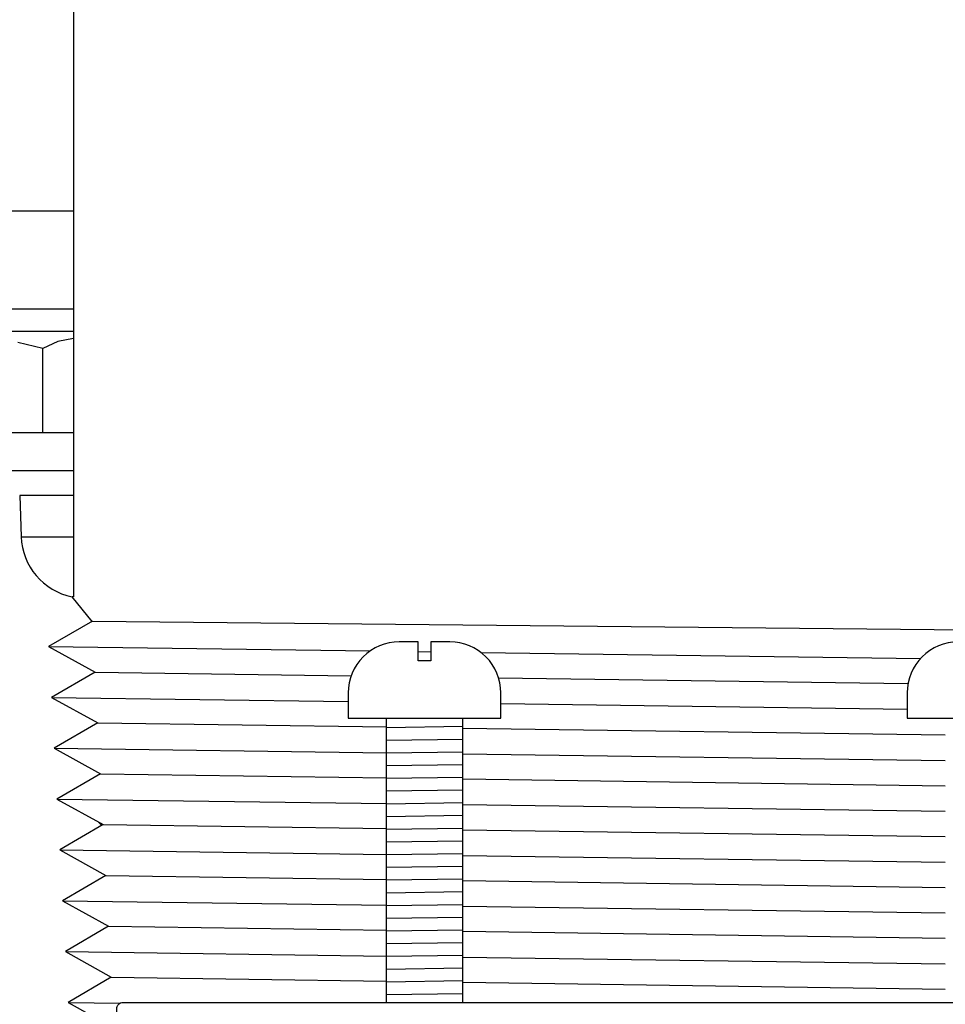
# Model space of a CAD drawing. Extents: x 990 to 4202, y -422 to 622.
# Tile 129 of 200: x 1597.76 to 1600.03, y -106.26 to -103.84. Entities that reach past the tile are written whole.
import ezdxf

# ---------------------------------------------------------------- set-up
doc = ezdxf.new("R2010")
doc.units = 0
doc.header["$MEASUREMENT"] = 0
for name, color, linetype in [('GALV-4', 4, 'CONTINUOUS'), ('JACK-SCREW', 2, 'CONTINUOUS'), ('SPILL-BUCKET', 1, 'CONTINUOUS')]:
    doc.layers.add(name, color=color, linetype=linetype)

msp = doc.modelspace()

# ---------------------------------------------------------------- linework, layer by layer
at = {"layer": 'GALV-4', "linetype": 'Continuous'}
for p, q in [((1597.88876, -103.75689), (1597.88876, -105.25671)), ((1597.93465, -105.3171), (1597.88525, -105.25671)), ((1597.93527, -105.31674), (1597.82771, -105.3792)), ((1597.82771, -105.3792), (1597.9419, -105.44165)), ((1597.9419, -105.44165), (1597.83434, -105.50411)), ((1597.83434, -105.50411), (1597.94852, -105.56657)), ((1597.94852, -105.56657), (1597.84129, -105.62903)), ((1597.84129, -105.62903), (1597.95514, -105.69148)), ((1597.95514, -105.69148), (1597.84825, -105.75394)), ((1597.84825, -105.75394), (1597.96176, -105.8164)), ((1597.96176, -105.8164), (1597.85521, -105.87886)), ((1597.94904, -105.8094), (1597.95816, -105.81851)), ((1597.85521, -105.87886), (1597.96839, -105.94131)), ((1597.96839, -105.94131), (1597.86217, -106.00377)), ((1597.86217, -106.00377), (1597.97501, -106.06623)), ((1597.97501, -106.06623), (1597.86912, -106.12868)), ((1597.86912, -106.12868), (1597.98163, -106.19114)), ((1597.98163, -106.19114), (1597.87608, -106.2536)), ((1597.87608, -106.2536), (1597.98825, -106.31606))]:
    msp.add_line(p, q, dxfattribs=at)
at = {"layer": 'GALV-4', "color": 7, "linetype": 'Continuous'}
for p, q in [((1597.93527, -105.31674), (1602.30715, -105.36076)), ((1597.82771, -105.3792), (1598.61762, -105.38988)), ((1598.73577, -105.39148), (1598.76702, -105.3919)), ((1598.89021, -105.39356), (1599.96999, -105.40817)), ((1597.9419, -105.44165), (1598.57115, -105.45061)), ((1598.93335, -105.45576), (1599.93924, -105.47007)), ((1597.83434, -105.50411), (1598.56389, -105.51401)), ((1598.93889, -105.51909), (1599.9372, -105.53263)), ((1597.94852, -105.56657), (1598.65764, -105.57669)), ((1598.84514, -105.57936), (1600.03095, -105.59628)), ((1597.84129, -105.62903), (1598.65764, -105.64013)), ((1598.84514, -105.64268), (1600.03095, -105.65881)), ((1597.95514, -105.69148), (1598.65764, -105.70154)), ((1598.84514, -105.70422), (1600.03095, -105.72119)), ((1597.84825, -105.75394), (1598.65764, -105.76498)), ((1598.84514, -105.76754), (1600.03095, -105.78372)), ((1597.96176, -105.8164), (1598.65764, -105.82639)), ((1598.84514, -105.82908), (1600.03095, -105.8461)), ((1597.85521, -105.87886), (1598.65764, -105.88984)), ((1598.84514, -105.8924), (1600.03095, -105.90863)), ((1597.96839, -105.94131), (1598.65764, -105.95124)), ((1598.84514, -105.95394), (1600.03095, -105.97101)), ((1597.86217, -106.00377), (1598.65764, -106.01469)), ((1598.84514, -106.01726), (1600.03095, -106.03354)), ((1597.97501, -106.06623), (1598.65764, -106.07609)), ((1598.84514, -106.0788), (1600.03095, -106.09592)), ((1597.86912, -106.12868), (1598.65764, -106.13954)), ((1598.84514, -106.14212), (1600.03095, -106.15845)), ((1597.98163, -106.19114), (1598.65764, -106.20094)), ((1598.84514, -106.20365), (1600.03095, -106.22083)), ((1597.87608, -106.2536), (1598.00353, -106.25535))]:
    msp.add_line(p, q, dxfattribs=at)
at = {"layer": 'JACK-SCREW'}
for p, q in [((1598.65764, -106.25371), (1598.65764, -105.55507)), ((1598.84514, -106.25371), (1598.84514, -105.55507))]:
    msp.add_line(p, q, dxfattribs=at)
for points in [[(1598.56389, -105.49257), (1598.56389, -105.55507), (1598.93889, -105.55507), (1598.93889, -105.49257, 0.4142136), (1598.81389, -105.36757), (1598.76702, -105.36757), (1598.76702, -105.41444), (1598.73577, -105.41444), (1598.73577, -105.36757), (1598.68889, -105.36757, 0.4142136)], [(1599.9372, -105.49257), (1599.9372, -105.55507), (1600.3122, -105.55507), (1600.3122, -105.49257, 0.4142136), (1600.1872, -105.36757), (1600.14032, -105.36757), (1600.14032, -105.41444), (1600.10907, -105.41444), (1600.10907, -105.36757), (1600.0622, -105.36757, 0.4142136)]]:
    msp.add_lwpolyline(points, format="xyb", close=True, dxfattribs=at)
at = {"layer": 'JACK-SCREW', "color": 2, "linetype": 'Continuous'}
msp.add_lwpolyline([(1597.99488, -106.48809), (1597.99488, -106.26934, -0.4142136), (1598.0105, -106.25371), (1602.23889, -106.25371, -0.4142136), (1602.25452, -106.26934), (1602.25452, -106.48809, -0.4142136), (1602.23889, -106.50371), (1598.0105, -106.50371, -0.4142136)], format="xyb", close=True, dxfattribs=at)
at = {"layer": 'SPILL-BUCKET', "color": 7, "linetype": 'Continuous'}
for p, q in [((1597.88876, -104.30912), (1597.06606, -104.30912)), ((1597.88876, -104.55023), (1597.06484, -104.55023)), ((1597.88876, -105.0078), (1597.75659, -105.0078)), ((1597.76012, -105.10911), (1597.88876, -105.10911)), ((1598.84514, -105.57582), (1598.65764, -105.57849)), ((1598.84514, -105.60707), (1598.65764, -105.60974)), ((1598.84514, -105.63832), (1598.65764, -105.64099)), ((1598.84514, -105.66958), (1598.65764, -105.67225)), ((1598.84514, -105.70083), (1598.65764, -105.7035)), ((1598.84514, -105.73208), (1598.65764, -105.73475)), ((1598.84514, -105.76334), (1598.65764, -105.766)), ((1598.84514, -105.79459), (1598.65764, -105.79726)), ((1598.84514, -105.82584), (1598.65764, -105.82851)), ((1598.84514, -105.8571), (1598.65764, -105.85976)), ((1598.84514, -105.88835), (1598.65764, -105.89102)), ((1598.84514, -105.9196), (1598.65764, -105.92227)), ((1598.84514, -105.95086), (1598.65764, -105.95352)), ((1598.84514, -105.98211), (1598.65764, -105.98478)), ((1598.84514, -106.01336), (1598.65764, -106.01603)), ((1598.84514, -106.04462), (1598.65764, -106.04728)), ((1598.84514, -106.07587), (1598.65764, -106.07854)), ((1598.84514, -106.10712), (1598.65764, -106.10979)), ((1598.84514, -106.13838), (1598.65764, -106.14104)), ((1598.84514, -106.16963), (1598.65764, -106.1723)), ((1598.84514, -106.20088), (1598.65764, -106.20355)), ((1598.84514, -106.23213), (1598.65764, -106.2348))]:
    msp.add_line(p, q, dxfattribs=at)
at = {"layer": 'SPILL-BUCKET', "linetype": 'Continuous'}
for p, q in [((1597.40099, -104.60375), (1597.88876, -104.60375)), ((1597.81309, -104.64689), (1597.75212, -104.632)), ((1597.85071, -104.62938), (1597.81309, -104.64689)), ((1597.88846, -104.62192), (1597.85071, -104.62938)), ((1597.88876, -104.62196), (1597.88846, -104.62192)), ((1597.81309, -104.85358), (1597.81309, -104.64689)), ((1597.88876, -104.85358), (1597.30955, -104.85358)), ((1597.88876, -104.94752), (1597.70012, -104.94752)), ((1597.75659, -105.0078), (1597.76012, -105.10911)), ((1597.88876, -105.25671), (1597.88525, -105.25671))]:
    msp.add_line(p, q, dxfattribs=at)
msp.add_arc((1597.91617, -105.10366), 0.15614, 182, 258.57727, dxfattribs=at)

doc.saveas('drawing.dxf')
